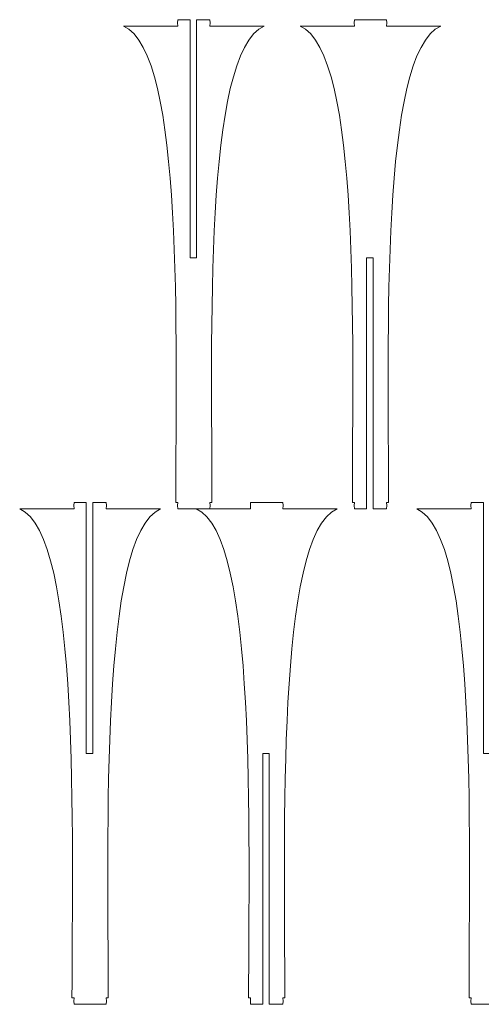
# Model space of a CAD drawing. Header units: centimetres. Extents: x -132 to 124, y -95 to 91.
# Tile 42 of 56: x 51 to 67, y 12 to 46. Entities that reach past the tile are written whole.
import ezdxf

# ---------------------------------------------------------------- set-up
doc = ezdxf.new("R2010")
doc.units = ezdxf.units.CM
doc.header["$MEASUREMENT"] = 0
doc.layers.add('Layer 1', color=7, linetype='Continuous')

msp = doc.modelspace()

# ---------------------------------------------------------------- linework, layer by layer
at = {"layer": 'Layer 1', "lineweight": 15}
for points, knots in [([(54.9472, 46.07934), (54.9472, 46.07934), (56.8539, 46.07934), (56.8539, 46.07934), (56.8539, 46.07934), (56.8539, 46.07934), (56.84171, 46.19183), (56.84171, 46.19183), (56.84171, 46.19183), (56.84171, 46.19183), (56.8539, 46.30414), (56.8539, 46.30414), (56.8539, 46.30414), (56.8539, 46.30414), (57.28226, 46.30414), (57.28226, 46.30414), (57.28226, 46.30414), (57.28226, 46.30414), (57.28226, 37.95104), (57.28226, 37.95104), (57.28226, 37.95104), (57.28226, 37.95104), (57.50688, 37.95104), (57.50688, 37.95104), (57.50688, 37.95104), (57.50688, 37.95104), (57.50688, 46.30414), (57.50688, 46.30414), (57.50688, 46.30414), (57.50688, 46.30414), (57.97877, 46.30414), (57.97877, 46.30414), (57.97877, 46.30414), (57.97877, 46.30414), (57.98922, 46.19183), (57.98922, 46.19183), (57.98922, 46.19183), (57.98922, 46.19183), (57.97877, 46.07934), (57.97877, 46.07934), (57.97877, 46.07934), (57.97877, 46.07934), (59.88547, 46.07934), (59.88547, 46.07934)], [0, 0, 0, 0, 0.08333333, 0.08333333, 0.08333333, 0.08333333, 0.16666667, 0.16666667, 0.16666667, 0.16666667, 0.25, 0.25, 0.25, 0.25, 0.33333333, 0.33333333, 0.33333333, 0.33333333, 0.41666667, 0.41666667, 0.41666667, 0.41666667, 0.5, 0.5, 0.5, 0.5, 0.58333333, 0.58333333, 0.58333333, 0.58333333, 0.66666667, 0.66666667, 0.66666667, 0.66666667, 0.75, 0.75, 0.75, 0.75, 0.83333333, 0.83333333, 0.83333333, 0.83333333, 1, 1, 1, 1]), ([(61.1392, 46.07934), (61.1392, 46.07934), (63.04416, 46.07934), (63.04416, 46.07934), (63.04416, 46.07934), (63.04416, 46.07934), (63.03371, 46.19183), (63.03371, 46.19183), (63.03371, 46.19183), (63.03371, 46.19183), (63.04416, 46.30414), (63.04416, 46.30414), (63.04416, 46.30414), (63.04416, 46.30414), (64.17077, 46.30414), (64.17077, 46.30414), (64.17077, 46.30414), (64.17077, 46.30414), (64.18122, 46.19183), (64.18122, 46.19183), (64.18122, 46.19183), (64.18122, 46.19183), (64.17077, 46.07934), (64.17077, 46.07934), (64.17077, 46.07934), (64.17077, 46.07934), (66.07573, 46.07934), (66.07573, 46.07934)], [0, 0, 0, 0, 0.125, 0.125, 0.125, 0.125, 0.25, 0.25, 0.25, 0.25, 0.375, 0.375, 0.375, 0.375, 0.5, 0.5, 0.5, 0.5, 0.625, 0.625, 0.625, 0.625, 0.75, 0.75, 0.75, 0.75, 1, 1, 1, 1]), ([(64.24216, 29.37295), (64.24216, 29.37295), (64.17077, 29.37295), (64.17077, 29.37295), (64.17077, 29.37295), (64.17077, 29.37295), (64.18122, 29.26047), (64.18122, 29.26047), (64.18122, 29.26047), (64.18122, 29.26047), (64.17077, 29.14798), (64.17077, 29.14798), (64.17077, 29.14798), (64.17077, 29.14798), (63.69888, 29.14798), (63.69888, 29.14798), (63.69888, 29.14798), (63.69888, 29.14798), (63.69888, 37.95104), (63.69888, 37.95104), (63.69888, 37.95104), (63.69888, 37.95104), (63.47426, 37.95104), (63.47426, 37.95104), (63.47426, 37.95104), (63.47426, 37.95104), (63.47426, 29.14798), (63.47426, 29.14798), (63.47426, 29.14798), (63.47426, 29.14798), (63.04416, 29.14798), (63.04416, 29.14798), (63.04416, 29.14798), (63.04416, 29.14798), (63.03371, 29.26047), (63.03371, 29.26047), (63.03371, 29.26047), (63.03371, 29.26047), (63.04416, 29.37295), (63.04416, 29.37295), (63.04416, 29.37295), (63.04416, 29.37295), (62.97277, 29.37295), (62.97277, 29.37295)], [0, 0, 0, 0, 0.08333333, 0.08333333, 0.08333333, 0.08333333, 0.16666667, 0.16666667, 0.16666667, 0.16666667, 0.25, 0.25, 0.25, 0.25, 0.33333333, 0.33333333, 0.33333333, 0.33333333, 0.41666667, 0.41666667, 0.41666667, 0.41666667, 0.5, 0.5, 0.5, 0.5, 0.58333333, 0.58333333, 0.58333333, 0.58333333, 0.66666667, 0.66666667, 0.66666667, 0.66666667, 0.75, 0.75, 0.75, 0.75, 0.83333333, 0.83333333, 0.83333333, 0.83333333, 1, 1, 1, 1]), ([(51.30966, 29.14798), (51.30966, 29.14798), (53.21636, 29.14798), (53.21636, 29.14798), (53.21636, 29.14798), (53.21636, 29.14798), (53.20417, 29.26047), (53.20417, 29.26047), (53.20417, 29.26047), (53.20417, 29.26047), (53.21636, 29.37295), (53.21636, 29.37295), (53.21636, 29.37295), (53.21636, 29.37295), (53.64472, 29.37295), (53.64472, 29.37295), (53.64472, 29.37295), (53.64472, 29.37295), (53.64472, 20.5699), (53.64472, 20.5699), (53.64472, 20.5699), (53.64472, 20.5699), (53.86934, 20.5699), (53.86934, 20.5699), (53.86934, 20.5699), (53.86934, 20.5699), (53.86934, 29.37295), (53.86934, 29.37295), (53.86934, 29.37295), (53.86934, 29.37295), (54.34123, 29.37295), (54.34123, 29.37295), (54.34123, 29.37295), (54.34123, 29.37295), (54.35168, 29.26047), (54.35168, 29.26047), (54.35168, 29.26047), (54.35168, 29.26047), (54.34123, 29.14798), (54.34123, 29.14798), (54.34123, 29.14798), (54.34123, 29.14798), (56.24793, 29.14798), (56.24793, 29.14798)], [0, 0, 0, 0, 0.08333333, 0.08333333, 0.08333333, 0.08333333, 0.16666667, 0.16666667, 0.16666667, 0.16666667, 0.25, 0.25, 0.25, 0.25, 0.33333333, 0.33333333, 0.33333333, 0.33333333, 0.41666667, 0.41666667, 0.41666667, 0.41666667, 0.5, 0.5, 0.5, 0.5, 0.58333333, 0.58333333, 0.58333333, 0.58333333, 0.66666667, 0.66666667, 0.66666667, 0.66666667, 0.75, 0.75, 0.75, 0.75, 0.83333333, 0.83333333, 0.83333333, 0.83333333, 1, 1, 1, 1]), ([(58.0519, 29.37295), (58.0519, 29.37295), (57.97877, 29.37295), (57.97877, 29.37295), (57.97877, 29.37295), (57.97877, 29.37295), (57.98922, 29.26047), (57.98922, 29.26047), (57.98922, 29.26047), (57.98922, 29.26047), (57.97877, 29.14798), (57.97877, 29.14798), (57.97877, 29.14798), (57.97877, 29.14798), (56.8539, 29.14798), (56.8539, 29.14798), (56.8539, 29.14798), (56.8539, 29.14798), (56.84171, 29.26047), (56.84171, 29.26047), (56.84171, 29.26047), (56.84171, 29.26047), (56.8539, 29.37295), (56.8539, 29.37295), (56.8539, 29.37295), (56.8539, 29.37295), (56.78077, 29.37295), (56.78077, 29.37295)], [0, 0, 0, 0, 0.125, 0.125, 0.125, 0.125, 0.25, 0.25, 0.25, 0.25, 0.375, 0.375, 0.375, 0.375, 0.5, 0.5, 0.5, 0.5, 0.625, 0.625, 0.625, 0.625, 0.75, 0.75, 0.75, 0.75, 1, 1, 1, 1]), ([(57.50166, 29.14798), (57.50166, 29.14798), (59.40662, 29.14798), (59.40662, 29.14798), (59.40662, 29.14798), (59.40662, 29.14798), (59.39617, 29.26047), (59.39617, 29.26047), (59.39617, 29.26047), (59.39617, 29.26047), (59.40662, 29.37295), (59.40662, 29.37295), (59.40662, 29.37295), (59.40662, 29.37295), (60.53323, 29.37295), (60.53323, 29.37295), (60.53323, 29.37295), (60.53323, 29.37295), (60.54368, 29.26047), (60.54368, 29.26047), (60.54368, 29.26047), (60.54368, 29.26047), (60.53323, 29.14798), (60.53323, 29.14798), (60.53323, 29.14798), (60.53323, 29.14798), (62.43819, 29.14798), (62.43819, 29.14798)], [0, 0, 0, 0, 0.125, 0.125, 0.125, 0.125, 0.25, 0.25, 0.25, 0.25, 0.375, 0.375, 0.375, 0.375, 0.5, 0.5, 0.5, 0.5, 0.625, 0.625, 0.625, 0.625, 0.75, 0.75, 0.75, 0.75, 1, 1, 1, 1]), ([(65.23121, 29.14798), (65.23121, 29.14798), (67.13792, 29.14798), (67.13792, 29.14798), (67.13792, 29.14798), (67.13792, 29.14798), (67.12573, 29.26047), (67.12573, 29.26047), (67.12573, 29.26047), (67.12573, 29.26047), (67.13792, 29.37295), (67.13792, 29.37295), (67.13792, 29.37295), (67.13792, 29.37295), (67.56627, 29.37295), (67.56627, 29.37295), (67.56627, 29.37295), (67.56627, 29.37295), (67.56627, 20.5699), (67.56627, 20.5699), (67.56627, 20.5699), (67.56627, 20.5699), (67.7909, 20.5699), (67.7909, 20.5699), (67.7909, 20.5699), (67.7909, 20.5699), (67.7909, 29.37295), (67.7909, 29.37295), (67.7909, 29.37295), (67.7909, 29.37295), (68.26279, 29.37295), (68.26279, 29.37295), (68.26279, 29.37295), (68.26279, 29.37295), (68.27323, 29.26047), (68.27323, 29.26047), (68.27323, 29.26047), (68.27323, 29.26047), (68.26279, 29.14798), (68.26279, 29.14798), (68.26279, 29.14798), (68.26279, 29.14798), (70.16949, 29.14798), (70.16949, 29.14798)], [0, 0, 0, 0, 0.08333333, 0.08333333, 0.08333333, 0.08333333, 0.16666667, 0.16666667, 0.16666667, 0.16666667, 0.25, 0.25, 0.25, 0.25, 0.33333333, 0.33333333, 0.33333333, 0.33333333, 0.41666667, 0.41666667, 0.41666667, 0.41666667, 0.5, 0.5, 0.5, 0.5, 0.58333333, 0.58333333, 0.58333333, 0.58333333, 0.66666667, 0.66666667, 0.66666667, 0.66666667, 0.75, 0.75, 0.75, 0.75, 0.83333333, 0.83333333, 0.83333333, 0.83333333, 1, 1, 1, 1]), ([(60.60462, 11.99182), (60.60462, 11.99182), (60.53323, 11.99182), (60.53323, 11.99182), (60.53323, 11.99182), (60.53323, 11.99182), (60.54368, 11.87933), (60.54368, 11.87933), (60.54368, 11.87933), (60.54368, 11.87933), (60.53323, 11.76667), (60.53323, 11.76667), (60.53323, 11.76667), (60.53323, 11.76667), (60.06134, 11.76667), (60.06134, 11.76667), (60.06134, 11.76667), (60.06134, 11.76667), (60.06134, 20.5699), (60.06134, 20.5699), (60.06134, 20.5699), (60.06134, 20.5699), (59.83498, 20.5699), (59.83498, 20.5699), (59.83498, 20.5699), (59.83498, 20.5699), (59.83498, 11.76667), (59.83498, 11.76667), (59.83498, 11.76667), (59.83498, 11.76667), (59.40662, 11.76667), (59.40662, 11.76667), (59.40662, 11.76667), (59.40662, 11.76667), (59.39617, 11.87933), (59.39617, 11.87933), (59.39617, 11.87933), (59.39617, 11.87933), (59.40662, 11.99182), (59.40662, 11.99182), (59.40662, 11.99182), (59.40662, 11.99182), (59.33523, 11.99182), (59.33523, 11.99182)], [0, 0, 0, 0, 0.08333333, 0.08333333, 0.08333333, 0.08333333, 0.16666667, 0.16666667, 0.16666667, 0.16666667, 0.25, 0.25, 0.25, 0.25, 0.33333333, 0.33333333, 0.33333333, 0.33333333, 0.41666667, 0.41666667, 0.41666667, 0.41666667, 0.5, 0.5, 0.5, 0.5, 0.58333333, 0.58333333, 0.58333333, 0.58333333, 0.66666667, 0.66666667, 0.66666667, 0.66666667, 0.75, 0.75, 0.75, 0.75, 0.83333333, 0.83333333, 0.83333333, 0.83333333, 1, 1, 1, 1]), ([(54.41436, 11.99182), (54.41436, 11.99182), (54.34123, 11.99182), (54.34123, 11.99182), (54.34123, 11.99182), (54.34123, 11.99182), (54.35168, 11.87933), (54.35168, 11.87933), (54.35168, 11.87933), (54.35168, 11.87933), (54.34123, 11.76667), (54.34123, 11.76667), (54.34123, 11.76667), (54.34123, 11.76667), (53.21636, 11.76667), (53.21636, 11.76667), (53.21636, 11.76667), (53.21636, 11.76667), (53.20417, 11.87933), (53.20417, 11.87933), (53.20417, 11.87933), (53.20417, 11.87933), (53.21636, 11.99182), (53.21636, 11.99182), (53.21636, 11.99182), (53.21636, 11.99182), (53.14323, 11.99182), (53.14323, 11.99182)], [0, 0, 0, 0, 0.125, 0.125, 0.125, 0.125, 0.25, 0.25, 0.25, 0.25, 0.375, 0.375, 0.375, 0.375, 0.5, 0.5, 0.5, 0.5, 0.625, 0.625, 0.625, 0.625, 0.75, 0.75, 0.75, 0.75, 1, 1, 1, 1]), ([(68.33592, 11.99182), (68.33592, 11.99182), (68.26279, 11.99182), (68.26279, 11.99182), (68.26279, 11.99182), (68.26279, 11.99182), (68.27323, 11.87933), (68.27323, 11.87933), (68.27323, 11.87933), (68.27323, 11.87933), (68.26279, 11.76667), (68.26279, 11.76667), (68.26279, 11.76667), (68.26279, 11.76667), (67.13792, 11.76667), (67.13792, 11.76667), (67.13792, 11.76667), (67.13792, 11.76667), (67.12573, 11.87933), (67.12573, 11.87933), (67.12573, 11.87933), (67.12573, 11.87933), (67.13792, 11.99182), (67.13792, 11.99182), (67.13792, 11.99182), (67.13792, 11.99182), (67.06478, 11.99182), (67.06478, 11.99182)], [0, 0, 0, 0, 0.125, 0.125, 0.125, 0.125, 0.25, 0.25, 0.25, 0.25, 0.375, 0.375, 0.375, 0.375, 0.5, 0.5, 0.5, 0.5, 0.625, 0.625, 0.625, 0.625, 0.75, 0.75, 0.75, 0.75, 1, 1, 1, 1])]:
    msp.add_open_spline(points, degree=3, knots=knots, dxfattribs=at)
for points in [[(56.78077, 29.37295), (56.78077, 35.09185), (57.09594, 45.16256), (54.9472, 46.07934)], [(59.88547, 46.07934), (57.73673, 45.16256), (58.0519, 35.09185), (58.0519, 29.37295)], [(62.97277, 29.37295), (62.97277, 35.09185), (63.28794, 45.16256), (61.1392, 46.07934)], [(66.07573, 46.07934), (63.92699, 45.16256), (64.24216, 35.09185), (64.24216, 29.37295)], [(53.14323, 11.99182), (53.14323, 17.71036), (53.4584, 28.23137), (51.30966, 29.14798)], [(56.24793, 29.14798), (54.09919, 28.23137), (54.41436, 17.71036), (54.41436, 11.99182)], [(59.33523, 11.99182), (59.33523, 17.71036), (59.6504, 28.23137), (57.50166, 29.14798)], [(62.43819, 29.14798), (60.28945, 28.23137), (60.60462, 17.71036), (60.60462, 11.99182)], [(67.06478, 11.99182), (67.06478, 17.71036), (67.37996, 28.23137), (65.23121, 29.14798)]]:
    msp.add_open_spline(points, degree=3, dxfattribs=at)

doc.saveas('drawing.dxf')
